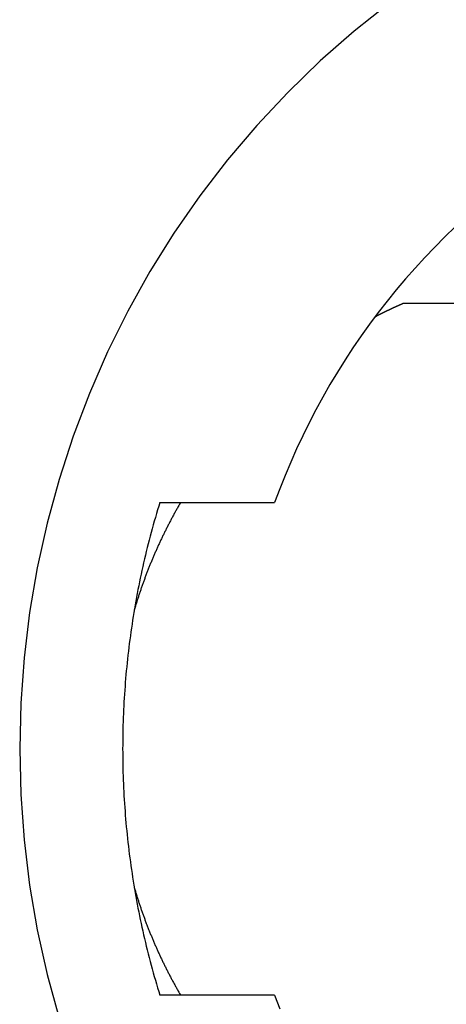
# Model space of a CAD drawing. Extents: x 668 to 3164, y 1007 to 2724.
# Tile 111 of 152: x 3010.2 to 3015.61, y 1841.86 to 1854.35. Entities that reach past the tile are written whole.
import ezdxf

# ---------------------------------------------------------------- set-up
doc = ezdxf.new("R2010")
doc.units = 0
doc.layers.add('KF_GRAVIS_12_REAR', color=7, linetype='CONTINUOUS')

# ---------------------------------------------------------------- blocks, each defined once
blk = doc.blocks.new('KF_GRAVIS_12_REAR')
at = {"layer": 'KF_GRAVIS_12_REAR'}
for p, q in [((-2.03242, -402.35062), (-6.37362, -402.35062)), ((-9.45922, -404.875), (-8.00399, -404.875)), ((-8.00399, -411.125), (-9.45922, -411.125))]:
    blk.add_line(p, q, dxfattribs=at)
for points in [[(-6.5467, -398.542, 0), (-6.9954, -398.898, 0), (-7.42638, -399.275, 0), (-7.8386, -399.674, 0), (-8.23106, -400.092, 0), (-8.60282, -400.53, 0), (-8.95299, -400.986, 0), (-9.28072, -401.458, 0), (-9.58522, -401.946, 0), (-9.86576, -402.449, 0), (-10.1217, -402.966, 0), (-10.3523, -403.494, 0), (-10.5572, -404.033, 0), (-10.7357, -404.582, 0), (-10.8875, -405.139, 0), (-11.0122, -405.703, 0), (-11.1095, -406.272, 0), (-11.1792, -406.846, 0), (-11.2211, -407.422, 0), (-11.235, -408, 0), (-11.2211, -408.578, 0), (-11.1792, -409.154, 0), (-11.1095, -409.728, 0), (-11.0122, -410.297, 0), (-10.8875, -410.861, 0), (-10.7357, -411.418, 0)], [(-5.71482, -401.378, 0), (-5.84631, -401.505, 0), (-5.97522, -401.635, 0), (-6.10152, -401.767, 0), (-6.22513, -401.902, 0), (-6.34602, -402.039, 0), (-6.46412, -402.179, 0), (-6.5794, -402.321, 0), (-6.6918, -402.466, 0), (-6.80128, -402.613, 0), (-6.90779, -402.762, 0), (-7.01128, -402.913, 0), (-7.11173, -403.067, 0), (-7.20907, -403.222, 0), (-7.30328, -403.38, 0), (-7.39431, -403.539, 0), (-7.48213, -403.7, 0), (-7.5667, -403.863, 0), (-7.64798, -404.028, 0), (-7.72595, -404.194, 0), (-7.80056, -404.362, 0), (-7.87179, -404.532, 0), (-7.93961, -404.703, 0), (-8.00399, -404.875, 0)], [(-6.37362, -402.351, 0), (-6.37648, -402.352, 0), (-6.37935, -402.353, 0), (-6.38221, -402.354, 0), (-6.38507, -402.356, 0), (-6.38794, -402.357, 0), (-6.3908, -402.358, 0), (-6.39366, -402.359, 0), (-6.39652, -402.361, 0), (-6.39938, -402.362, 0), (-6.40223, -402.363, 0), (-6.40509, -402.364, 0), (-6.40795, -402.366, 0), (-6.41081, -402.367, 0), (-6.41366, -402.368, 0), (-6.41652, -402.37, 0), (-6.41937, -402.371, 0), (-6.42223, -402.372, 0), (-6.42508, -402.373, 0), (-6.42793, -402.375, 0), (-6.43079, -402.376, 0), (-6.43364, -402.377, 0), (-6.43649, -402.379, 0), (-6.43934, -402.38, 0), (-6.44219, -402.381, 0), (-6.44504, -402.382, 0), (-6.44788, -402.384, 0), (-6.45073, -402.385, 0), (-6.45358, -402.386, 0), (-6.45643, -402.388, 0), (-6.45927, -402.389, 0), (-6.46212, -402.39, 0), (-6.46496, -402.391, 0), (-6.4678, -402.393, 0), (-6.47065, -402.394, 0), (-6.47349, -402.395, 0), (-6.47633, -402.397, 0), (-6.47917, -402.398, 0), (-6.48201, -402.399, 0), (-6.48485, -402.401, 0), (-6.48769, -402.402, 0), (-6.49053, -402.403, 0), (-6.49337, -402.404, 0), (-6.4962, -402.406, 0), (-6.49904, -402.407, 0), (-6.50188, -402.408, 0), (-6.50471, -402.41, 0), (-6.50755, -402.411, 0), (-6.51038, -402.412, 0), (-6.51321, -402.414, 0), (-6.51604, -402.415, 0), (-6.51888, -402.416, 0), (-6.52171, -402.418, 0), (-6.52454, -402.419, 0), (-6.52737, -402.42, 0), (-6.5302, -402.422, 0), (-6.53302, -402.423, 0), (-6.53585, -402.424, 0), (-6.53868, -402.426, 0), (-6.54151, -402.427, 0), (-6.54433, -402.428, 0), (-6.54716, -402.43, 0), (-6.54998, -402.431, 0), (-6.5528, -402.432, 0), (-6.55563, -402.434, 0), (-6.55845, -402.435, 0), (-6.56127, -402.436, 0), (-6.56409, -402.438, 0), (-6.56691, -402.439, 0), (-6.56973, -402.441, 0), (-6.57255, -402.442, 0), (-6.57537, -402.443, 0), (-6.57818, -402.445, 0), (-6.581, -402.446, 0), (-6.58382, -402.447, 0), (-6.58663, -402.449, 0), (-6.58945, -402.45, 0), (-6.59226, -402.451, 0), (-6.59507, -402.453, 0), (-6.59789, -402.454, 0), (-6.6007, -402.455, 0), (-6.60351, -402.457, 0), (-6.60632, -402.458, 0), (-6.60913, -402.46, 0), (-6.61194, -402.461, 0), (-6.61475, -402.462, 0), (-6.61755, -402.464, 0), (-6.62036, -402.465, 0), (-6.62317, -402.467, 0), (-6.62597, -402.468, 0), (-6.62878, -402.469, 0), (-6.63158, -402.471, 0), (-6.63439, -402.472, 0), (-6.63719, -402.473, 0), (-6.63999, -402.475, 0), (-6.64279, -402.476, 0), (-6.64559, -402.478, 0), (-6.64839, -402.479, 0), (-6.65119, -402.48, 0), (-6.65399, -402.482, 0), (-6.65679, -402.483, 0), (-6.65959, -402.485, 0), (-6.66238, -402.486, 0), (-6.66518, -402.487, 0), (-6.66797, -402.489, 0), (-6.67077, -402.49, 0), (-6.67356, -402.492, 0), (-6.67635, -402.493, 0), (-6.67914, -402.494, 0), (-6.68194, -402.496, 0), (-6.68473, -402.497, 0), (-6.68752, -402.499, 0), (-6.69031, -402.5, 0), (-6.69309, -402.502, 0), (-6.69588, -402.503, 0), (-6.69867, -402.504, 0), (-6.70146, -402.506, 0), (-6.70424, -402.507, 0), (-6.70703, -402.509, 0), (-6.70981, -402.51, 0), (-6.71259, -402.511, 0), (-6.71538, -402.513, 0), (-6.71816, -402.514, 0), (-6.72094, -402.516, 0), (-6.72372, -402.517, 0), (-6.7265, -402.519, 0), (-6.72928, -402.52, 0), (-6.73206, -402.522, 0), (-6.73484, -402.523, 0)], [(-9.45922, -404.875, 0), (-9.47371, -404.922, 0), (-9.48798, -404.97, 0), (-9.50203, -405.017, 0), (-9.51586, -405.065, 0), (-9.52946, -405.112, 0), (-9.54285, -405.16, 0), (-9.556, -405.208, 0), (-9.56894, -405.256, 0), (-9.58165, -405.304, 0), (-9.59414, -405.352, 0), (-9.60641, -405.4, 0), (-9.61845, -405.448, 0), (-9.63026, -405.496, 0), (-9.64185, -405.544, 0), (-9.65322, -405.592, 0), (-9.66436, -405.64, 0), (-9.67527, -405.689, 0), (-9.68596, -405.737, 0), (-9.69642, -405.786, 0), (-9.70665, -405.834, 0), (-9.71666, -405.883, 0), (-9.72644, -405.931, 0), (-9.736, -405.98, 0), (-9.74533, -406.028, 0), (-9.75443, -406.077, 0), (-9.7633, -406.126, 0), (-9.77194, -406.175, 0), (-9.78036, -406.224, 0), (-9.78854, -406.272, 0), (-9.7965, -406.321, 0), (-9.80423, -406.37, 0), (-9.81173, -406.419, 0), (-9.81901, -406.468, 0), (-9.82605, -406.517, 0), (-9.83286, -406.567, 0), (-9.83945, -406.616, 0), (-9.8458, -406.665, 0), (-9.85193, -406.714, 0), (-9.85782, -406.763, 0), (-9.86348, -406.812, 0), (-9.86892, -406.862, 0), (-9.87412, -406.911, 0), (-9.8791, -406.96, 0), (-9.88384, -407.01, 0), (-9.88835, -407.059, 0), (-9.89263, -407.109, 0), (-9.89668, -407.158, 0), (-9.9005, -407.207, 0), (-9.90409, -407.257, 0), (-9.90745, -407.306, 0), (-9.91057, -407.356, 0), (-9.91347, -407.405, 0), (-9.91613, -407.455, 0), (-9.91856, -407.504, 0), (-9.92076, -407.554, 0), (-9.92273, -407.603, 0), (-9.92447, -407.653, 0), (-9.92598, -407.703, 0), (-9.92725, -407.752, 0), (-9.92829, -407.802, 0), (-9.92911, -407.851, 0), (-9.92968, -407.901, 0), (-9.93003, -407.95, 0), (-9.93015, -408, 0), (-9.93003, -408.05, 0), (-9.92968, -408.099, 0), (-9.92911, -408.149, 0), (-9.92829, -408.198, 0), (-9.92725, -408.248, 0), (-9.92598, -408.297, 0), (-9.92447, -408.347, 0), (-9.92273, -408.397, 0), (-9.92076, -408.446, 0), (-9.91856, -408.496, 0), (-9.91613, -408.545, 0), (-9.91347, -408.595, 0), (-9.91057, -408.644, 0), (-9.90745, -408.694, 0), (-9.90409, -408.743, 0), (-9.9005, -408.793, 0), (-9.89668, -408.842, 0), (-9.89263, -408.891, 0), (-9.88835, -408.941, 0), (-9.88384, -408.99, 0), (-9.8791, -409.04, 0), (-9.87412, -409.089, 0), (-9.86892, -409.138, 0), (-9.86348, -409.188, 0), (-9.85782, -409.237, 0), (-9.85193, -409.286, 0), (-9.8458, -409.335, 0), (-9.83945, -409.384, 0), (-9.83286, -409.433, 0), (-9.82605, -409.483, 0), (-9.81901, -409.532, 0), (-9.81173, -409.581, 0), (-9.80423, -409.63, 0), (-9.7965, -409.679, 0), (-9.78854, -409.728, 0), (-9.78036, -409.776, 0), (-9.77194, -409.825, 0), (-9.7633, -409.874, 0), (-9.75443, -409.923, 0), (-9.74533, -409.972, 0), (-9.736, -410.02, 0), (-9.72644, -410.069, 0), (-9.71666, -410.117, 0), (-9.70665, -410.166, 0), (-9.69642, -410.214, 0), (-9.68596, -410.263, 0), (-9.67527, -410.311, 0), (-9.66436, -410.36, 0), (-9.65322, -410.408, 0), (-9.64185, -410.456, 0), (-9.63026, -410.504, 0), (-9.61845, -410.552, 0), (-9.60641, -410.6, 0), (-9.59414, -410.648, 0), (-9.58165, -410.696, 0), (-9.56894, -410.744, 0), (-9.556, -410.792, 0), (-9.54285, -410.84, 0), (-9.52946, -410.888, 0), (-9.51586, -410.935, 0), (-9.50203, -410.983, 0), (-9.48798, -411.03, 0), (-9.47371, -411.078, 0), (-9.45922, -411.125, 0)], [(-9.19651, -404.875, 0), (-9.20233, -404.885, 0), (-9.20814, -404.895, 0), (-9.21392, -404.905, 0), (-9.21968, -404.915, 0), (-9.22543, -404.925, 0), (-9.23115, -404.935, 0), (-9.23686, -404.946, 0), (-9.24255, -404.956, 0), (-9.24822, -404.966, 0), (-9.25387, -404.976, 0), (-9.2595, -404.986, 0), (-9.26512, -404.996, 0), (-9.27071, -405.006, 0), (-9.27629, -405.017, 0), (-9.28184, -405.027, 0), (-9.28738, -405.037, 0), (-9.2929, -405.047, 0), (-9.29839, -405.057, 0), (-9.30387, -405.068, 0), (-9.30934, -405.078, 0), (-9.31478, -405.088, 0), (-9.3202, -405.098, 0), (-9.3256, -405.109, 0), (-9.33099, -405.119, 0), (-9.33635, -405.129, 0), (-9.3417, -405.14, 0), (-9.34702, -405.15, 0), (-9.35233, -405.16, 0), (-9.35762, -405.171, 0), (-9.36289, -405.181, 0), (-9.36814, -405.191, 0), (-9.37337, -405.202, 0), (-9.37858, -405.212, 0), (-9.38377, -405.222, 0), (-9.38894, -405.233, 0), (-9.39409, -405.243, 0), (-9.39923, -405.254, 0), (-9.40434, -405.264, 0), (-9.40943, -405.274, 0), (-9.41451, -405.285, 0), (-9.41956, -405.295, 0), (-9.4246, -405.306, 0), (-9.42962, -405.316, 0), (-9.43461, -405.327, 0), (-9.43959, -405.337, 0), (-9.44455, -405.348, 0), (-9.44948, -405.358, 0), (-9.4544, -405.369, 0), (-9.4593, -405.379, 0), (-9.46418, -405.39, 0), (-9.46904, -405.4, 0), (-9.47388, -405.411, 0), (-9.4787, -405.422, 0), (-9.4835, -405.432, 0), (-9.48828, -405.443, 0), (-9.49304, -405.453, 0), (-9.49778, -405.464, 0), (-9.5025, -405.475, 0), (-9.5072, -405.485, 0), (-9.51188, -405.496, 0), (-9.51654, -405.507, 0), (-9.52119, -405.517, 0), (-9.52581, -405.528, 0), (-9.53041, -405.539, 0), (-9.53499, -405.549, 0), (-9.53955, -405.56, 0), (-9.5441, -405.571, 0), (-9.54862, -405.581, 0), (-9.55312, -405.592, 0), (-9.5576, -405.603, 0), (-9.56206, -405.613, 0), (-9.56651, -405.624, 0), (-9.57093, -405.635, 0), (-9.57533, -405.646, 0), (-9.57971, -405.656, 0), (-9.58407, -405.667, 0), (-9.58841, -405.678, 0), (-9.59274, -405.689, 0), (-9.59704, -405.7, 0), (-9.60132, -405.71, 0), (-9.60558, -405.721, 0), (-9.60982, -405.732, 0), (-9.61404, -405.743, 0), (-9.61824, -405.754, 0), (-9.62242, -405.765, 0), (-9.62658, -405.775, 0), (-9.63072, -405.786, 0), (-9.63484, -405.797, 0), (-9.63894, -405.808, 0), (-9.64302, -405.819, 0), (-9.64708, -405.83, 0), (-9.65112, -405.841, 0), (-9.65513, -405.852, 0), (-9.65913, -405.863, 0), (-9.66311, -405.874, 0), (-9.66706, -405.884, 0), (-9.671, -405.895, 0), (-9.67492, -405.906, 0), (-9.67881, -405.917, 0), (-9.68269, -405.928, 0), (-9.68654, -405.939, 0), (-9.69038, -405.95, 0), (-9.69419, -405.961, 0), (-9.69798, -405.972, 0), (-9.70175, -405.983, 0), (-9.70551, -405.994, 0), (-9.70924, -406.005, 0), (-9.71295, -406.016, 0), (-9.71664, -406.027, 0), (-9.72031, -406.038, 0), (-9.72396, -406.049, 0), (-9.72759, -406.06, 0), (-9.73119, -406.071, 0), (-9.73478, -406.083, 0), (-9.73835, -406.094, 0), (-9.74189, -406.105, 0), (-9.74542, -406.116, 0), (-9.74892, -406.127, 0), (-9.75241, -406.138, 0), (-9.75587, -406.149, 0), (-9.75931, -406.16, 0), (-9.76274, -406.171, 0), (-9.76614, -406.182, 0), (-9.76952, -406.194, 0), (-9.77288, -406.205, 0), (-9.77622, -406.216, 0), (-9.77953, -406.227, 0), (-9.78283, -406.238, 0)], [(-8.00399, -411.125, 0), (-7.93961, -411.297, 0)], [(-9.78283, -409.762, 0), (-9.77953, -409.773, 0), (-9.77622, -409.784, 0), (-9.77288, -409.795, 0), (-9.76952, -409.806, 0), (-9.76614, -409.818, 0), (-9.76274, -409.829, 0), (-9.75931, -409.84, 0), (-9.75587, -409.851, 0), (-9.75241, -409.862, 0), (-9.74892, -409.873, 0), (-9.74542, -409.884, 0), (-9.74189, -409.895, 0), (-9.73835, -409.906, 0), (-9.73478, -409.917, 0), (-9.73119, -409.929, 0), (-9.72759, -409.94, 0), (-9.72396, -409.951, 0), (-9.72031, -409.962, 0), (-9.71664, -409.973, 0), (-9.71295, -409.984, 0), (-9.70924, -409.995, 0), (-9.70551, -410.006, 0), (-9.70175, -410.017, 0), (-9.69798, -410.028, 0), (-9.69419, -410.039, 0), (-9.69038, -410.05, 0), (-9.68654, -410.061, 0), (-9.68269, -410.072, 0), (-9.67881, -410.083, 0), (-9.67492, -410.094, 0), (-9.671, -410.105, 0), (-9.66706, -410.116, 0), (-9.66311, -410.126, 0), (-9.65913, -410.137, 0), (-9.65513, -410.148, 0), (-9.65112, -410.159, 0), (-9.64708, -410.17, 0), (-9.64302, -410.181, 0), (-9.63894, -410.192, 0), (-9.63484, -410.203, 0), (-9.63072, -410.214, 0), (-9.62658, -410.225, 0), (-9.62242, -410.235, 0), (-9.61824, -410.246, 0), (-9.61404, -410.257, 0), (-9.60982, -410.268, 0), (-9.60558, -410.279, 0), (-9.60132, -410.29, 0), (-9.59704, -410.3, 0), (-9.59274, -410.311, 0), (-9.58841, -410.322, 0), (-9.58407, -410.333, 0), (-9.57971, -410.344, 0), (-9.57533, -410.354, 0), (-9.57093, -410.365, 0), (-9.56651, -410.376, 0), (-9.56206, -410.387, 0), (-9.5576, -410.397, 0), (-9.55312, -410.408, 0), (-9.54862, -410.419, 0), (-9.5441, -410.429, 0), (-9.53955, -410.44, 0), (-9.53499, -410.451, 0), (-9.53041, -410.461, 0), (-9.52581, -410.472, 0), (-9.52119, -410.483, 0), (-9.51654, -410.493, 0), (-9.51188, -410.504, 0), (-9.5072, -410.515, 0), (-9.5025, -410.525, 0), (-9.49778, -410.536, 0), (-9.49304, -410.547, 0), (-9.48828, -410.557, 0), (-9.4835, -410.568, 0), (-9.4787, -410.578, 0), (-9.47388, -410.589, 0), (-9.46904, -410.6, 0), (-9.46418, -410.61, 0), (-9.4593, -410.621, 0), (-9.4544, -410.631, 0), (-9.44948, -410.642, 0), (-9.44455, -410.652, 0), (-9.43959, -410.663, 0), (-9.43461, -410.673, 0), (-9.42962, -410.684, 0), (-9.4246, -410.694, 0), (-9.41956, -410.705, 0), (-9.41451, -410.715, 0), (-9.40943, -410.726, 0), (-9.40434, -410.736, 0), (-9.39923, -410.746, 0), (-9.39409, -410.757, 0), (-9.38894, -410.767, 0), (-9.38377, -410.778, 0), (-9.37858, -410.788, 0), (-9.37337, -410.798, 0), (-9.36814, -410.809, 0), (-9.36289, -410.819, 0), (-9.35762, -410.829, 0), (-9.35233, -410.84, 0), (-9.34702, -410.85, 0), (-9.3417, -410.86, 0), (-9.33635, -410.871, 0), (-9.33099, -410.881, 0), (-9.3256, -410.891, 0), (-9.3202, -410.902, 0), (-9.31478, -410.912, 0), (-9.30934, -410.922, 0), (-9.30387, -410.932, 0), (-9.29839, -410.943, 0), (-9.2929, -410.953, 0), (-9.28738, -410.963, 0), (-9.28184, -410.973, 0), (-9.27629, -410.983, 0), (-9.27071, -410.994, 0), (-9.26512, -411.004, 0), (-9.2595, -411.014, 0), (-9.25387, -411.024, 0), (-9.24822, -411.034, 0), (-9.24255, -411.044, 0), (-9.23686, -411.054, 0), (-9.23115, -411.065, 0), (-9.22543, -411.075, 0), (-9.21968, -411.085, 0), (-9.21392, -411.095, 0), (-9.20814, -411.105, 0), (-9.20233, -411.115, 0), (-9.19651, -411.125, 0)]]:
    blk.add_polyline3d(points, dxfattribs=at)

msp = doc.modelspace()

# ---------------------------------------------------------------- block references
at = {"layer": 'KF_GRAVIS_12_REAR'}
msp.add_blockref('KF_GRAVIS_12_REAR', (3021.439, 2253.101), dxfattribs=at)

doc.saveas('drawing.dxf')
